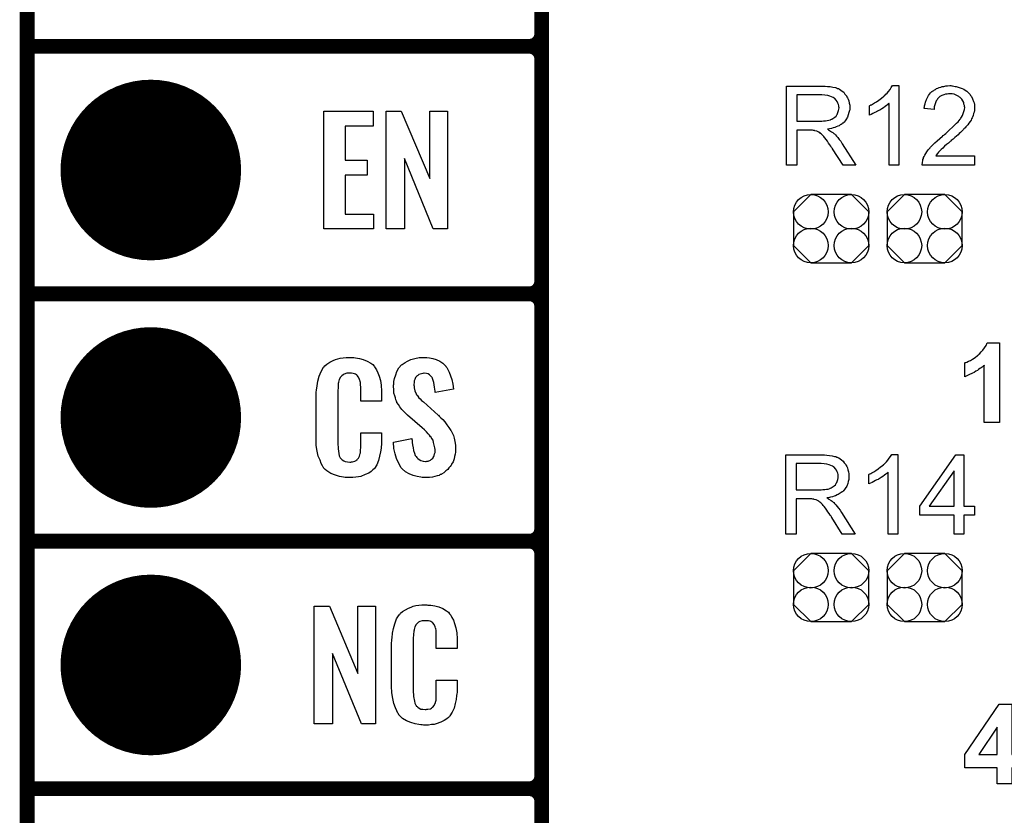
# Model space of a CAD drawing. Extents: x -1.9 to 24.2, y -3.9 to 53.4.
# Tile 6 of 21: x -1.3 to 8.8, y 8.6 to 16.8. Entities that reach past the tile are written whole.
import ezdxf

# ---------------------------------------------------------------- set-up
doc = ezdxf.new("R2010")
doc.units = 0
doc.layers.get('0').update_dxf_attribs({"linetype": 'CONTINUOUS'})
for name, color, linetype in [('gko', 6, 'CONTINUOUS'), ('gto', 2, 'CONTINUOUS'), ('gts', 1, 'CONTINUOUS')]:
    doc.layers.add(name, color=color, linetype=linetype)

# ---------------------------------------------------------------- blocks, each defined once
blk = doc.blocks.new('D29')
at = {"const_width": 0.0762}
blk.add_lwpolyline([(-0.0381, 0, 1), (0.0381, 0, 1)], format="xyb", close=True, dxfattribs=at)
blk = doc.blocks.new('D76')
blk.add_lwpolyline([(-0.38608, 0.17272), (-0.38608, -0.17272), (-0.20828, -0.35052), (0.20828, -0.35052), (0.38608, -0.17272), (0.38608, 0.17272), (0.20828, 0.35052), (-0.20828, 0.35052)], close=True)
for centre in [(-0.20828, 0.17272), (0.20828, 0.17272), (-0.20828, -0.17272), (0.20828, -0.17272)]:
    blk.add_circle(centre, 0.1778)
blk = doc.blocks.new('D54')
at = {"const_width": 0.9271}
blk.add_lwpolyline([(-0.46355, 0, 1), (0.46355, 0, 1)], format="xyb", close=True, dxfattribs=at)

msp = doc.modelspace()

# ---------------------------------------------------------------- linework, layer by layer
at = {"layer": 'gko', "color": 6, "const_width": 0.1524}
msp.add_lwpolyline([(-1.270003, -3.810008), (-1.270003, 51.054102)], dxfattribs=at)
at = {"layer": 'gto', "color": 2, "const_width": 0.1524}
for points in [[(4.013208, -0.558801), (4.013208, 18.338837)], [(-1.270003, 16.510033), (3.886208, 16.510033)], [(-1.270003, 16.510033), (3.886208, 16.510033)], [(3.886208, 16.510033), (3.886208, 16.510033)], [(3.886208, 16.510033), (3.886208, 16.510033)], [(4.013208, 16.383033), (4.013208, 16.383033)], [(4.013208, 16.383033), (4.013208, 16.383033)], [(4.013208, 16.383033), (4.013208, 16.383033)], [(4.013208, 16.383033), (4.013208, 16.383033)], [(4.013208, 14.097028), (4.013208, 16.383033)], [(-1.270003, 13.970028), (3.886208, 13.970028)], [(-1.270003, 13.970028), (3.886208, 13.970028)], [(3.886208, 13.970028), (3.886208, 13.970028)], [(3.886208, 13.970028), (3.886208, 13.970028)], [(4.013208, 13.843028), (4.013208, 13.843028)], [(4.013208, 13.843028), (4.013208, 13.843028)], [(4.013208, 13.843028), (4.013208, 13.843028)], [(4.013208, 13.843028), (4.013208, 13.843028)], [(4.013208, 11.557023), (4.013208, 13.843028)], [(-1.270003, 11.430023), (3.886208, 11.430023)], [(-1.270003, 11.430023), (3.886208, 11.430023)], [(3.886208, 11.430023), (3.886208, 11.430023)], [(3.886208, 11.430023), (3.886208, 11.430023)], [(4.013208, 11.303023), (4.013208, 11.303023)], [(4.013208, 11.303023), (4.013208, 11.303023)], [(4.013208, 11.303023), (4.013208, 11.303023)], [(4.013208, 11.303023), (4.013208, 11.303023)], [(4.013208, 9.017018), (4.013208, 11.303023)], [(-1.270003, 8.890018), (3.886208, 8.890018)], [(-1.270003, 8.890018), (3.886208, 8.890018)], [(3.886208, 8.890018), (3.886208, 8.890018)], [(3.886208, 8.890018), (3.886208, 8.890018)], [(4.013208, 8.763018), (4.013208, 8.763018)], [(4.013208, 8.763018), (4.013208, 8.763018)], [(4.013208, 8.763018), (4.013208, 8.763018)], [(4.013208, 8.763018), (4.013208, 8.763018)], [(4.013208, 6.477013), (4.013208, 8.763018)]]:
    msp.add_lwpolyline(points, dxfattribs=at)
for points in [[(3.886208, 16.510033, 0.414214), (4.013208, 16.637033)], [(4.013208, 16.383033, 0.414214), (3.886208, 16.510033)], [(4.013208, 16.383033, 0.414214), (3.886208, 16.510033)], [(3.886208, 13.970028, 0.414214), (4.013208, 14.097028)], [(4.013208, 13.843028, 0.414214), (3.886208, 13.970028)], [(4.013208, 13.843028, 0.414214), (3.886208, 13.970028)], [(3.886208, 11.430023, 0.414214), (4.013208, 11.557023)], [(4.013208, 11.303023, 0.414214), (3.886208, 11.430023)], [(4.013208, 11.303023, 0.414214), (3.886208, 11.430023)], [(3.886208, 8.890018, 0.414214), (4.013208, 9.017018)], [(4.013208, 8.763018, 0.414214), (3.886208, 8.890018)], [(4.013208, 8.763018, 0.414214), (3.886208, 8.890018)]]:
    msp.add_lwpolyline(points, format="xyb", dxfattribs=at)
at = {"layer": 'gto', "color": 2}
for points in [[(6.913894, 16.101092), (6.924054, 16.101092), (6.946914, 16.098552), (6.974854, 16.096012), (7.002794, 16.090932), (7.028194, 16.085852), (7.040894, 16.083312), (7.051054, 16.078232), (7.053594, 16.078232), (7.053594, 16.078232), (7.061214, 16.075692), (7.071374, 16.070612), (7.084074, 16.060452), (7.099314, 16.050292), (7.114554, 16.037592), (7.127254, 16.019812), (7.142494, 16.002032), (7.142494, 15.999492), (7.142494, 15.999492), (7.147574, 15.991872), (7.152654, 15.981712), (7.160274, 15.966472), (7.165354, 15.948692), (7.170434, 15.925832), (7.175514, 15.905512), (7.175514, 15.880112), (7.175514, 15.877572), (7.175514, 15.875032), (7.175514, 15.872492), (7.175514, 15.864872), (7.175514, 15.857252), (7.172974, 15.849632), (7.167894, 15.829312), (7.160274, 15.806452), (7.152654, 15.781052), (7.137414, 15.755652), (7.129794, 15.745491), (7.119634, 15.732791), (7.117094, 15.732791), (7.117094, 15.730251), (7.114554, 15.727711), (7.109474, 15.722631), (7.101854, 15.720091), (7.096774, 15.715011), (7.086614, 15.707391), (7.076454, 15.702311), (7.066294, 15.694691), (7.053594, 15.689611), (7.038354, 15.681991), (7.023114, 15.676911), (7.005334, 15.671831), (6.987554, 15.666751), (6.967234, 15.661671), (6.946914, 15.659131), (6.949454, 15.659131), (6.954534, 15.656591), (6.959614, 15.651511), (6.969774, 15.646431), (6.990094, 15.633731), (7.002794, 15.626111), (7.010414, 15.618491), (7.012954, 15.615951), (7.020574, 15.610871), (7.028194, 15.600711), (7.040894, 15.588011), (7.053594, 15.572771), (7.068834, 15.554991), (7.084074, 15.534671), (7.099314, 15.509271), (7.239014, 15.288291), (7.106934, 15.288291), (7.000254, 15.458471), (7.000254, 15.458471), (6.997714, 15.461011), (6.995174, 15.466091), (6.990094, 15.471171), (6.982474, 15.483871), (6.972314, 15.499111), (6.959614, 15.516891), (6.946914, 15.534671), (6.934214, 15.552451), (6.921514, 15.570231), (6.921514, 15.570231), (6.916434, 15.575311), (6.911354, 15.582931), (6.903734, 15.590551), (6.885954, 15.608331), (6.875794, 15.615951), (6.868174, 15.623571), (6.865634, 15.626111), (6.863094, 15.626111), (6.858014, 15.628651), (6.852934, 15.631191), (6.845314, 15.636271), (6.837694, 15.638811), (6.817374, 15.643891), (6.817374, 15.643891), (6.814834, 15.646431), (6.809754, 15.646431), (6.804674, 15.646431), (6.794514, 15.648971), (6.786894, 15.648971), (6.774194, 15.648971), (6.634493, 15.648971), (6.634493, 15.288291), (6.527813, 15.288291), (6.527813, 16.101092), (6.903734, 16.101092), (6.913894, 16.101092)], [(7.678435, 15.288291), (7.579375, 15.288291), (7.579375, 15.923292), (7.576835, 15.923292), (7.571755, 15.918212), (7.564135, 15.910592), (7.553975, 15.902972), (7.541275, 15.892812), (7.523495, 15.880112), (7.505715, 15.867412), (7.485395, 15.854712), (7.482855, 15.854712), (7.482855, 15.854712), (7.475235, 15.849632), (7.462535, 15.844552), (7.449835, 15.836932), (7.432055, 15.829312), (7.414275, 15.819152), (7.396495, 15.811532), (7.378715, 15.803912), (7.378715, 15.900432), (7.381255, 15.900432), (7.383795, 15.902972), (7.388875, 15.905512), (7.393955, 15.908052), (7.401575, 15.910592), (7.409195, 15.915672), (7.429515, 15.928372), (7.452375, 15.941072), (7.475235, 15.956312), (7.500635, 15.976632), (7.526035, 15.996952), (7.526035, 15.996952), (7.528575, 15.996952), (7.531115, 16.002032), (7.536195, 16.004572), (7.546355, 16.017272), (7.561595, 16.029972), (7.574295, 16.047752), (7.589535, 16.065532), (7.602235, 16.085852), (7.614935, 16.106172), (7.678435, 16.106172), (7.678435, 15.288291)], [(8.224536, 16.103632), (8.232156, 16.103632), (8.244856, 16.101092), (8.257557, 16.098552), (8.270257, 16.096012), (8.300737, 16.088392), (8.331217, 16.075692), (8.346457, 16.070612), (8.361697, 16.060452), (8.376937, 16.050292), (8.389637, 16.040132), (8.389637, 16.037592), (8.392177, 16.037592), (8.394717, 16.032512), (8.399797, 16.027432), (8.404877, 16.022352), (8.412497, 16.014732), (8.417577, 16.004572), (8.425197, 15.994412), (8.435357, 15.971552), (8.448057, 15.943612), (8.453137, 15.930912), (8.455677, 15.913132), (8.458217, 15.897892), (8.458217, 15.880112), (8.458217, 15.877572), (8.458217, 15.872492), (8.458217, 15.862332), (8.455677, 15.849632), (8.453137, 15.834392), (8.448057, 15.819152), (8.442977, 15.801372), (8.437897, 15.783592), (8.435357, 15.781052), (8.432817, 15.775972), (8.427737, 15.765812), (8.422657, 15.753112), (8.412497, 15.737871), (8.399797, 15.720091), (8.387097, 15.704851), (8.369317, 15.684531), (8.366777, 15.681991), (8.361697, 15.674371), (8.356617, 15.669291), (8.348997, 15.661671), (8.343917, 15.656591), (8.333757, 15.646431), (8.323597, 15.636271), (8.313437, 15.626111), (8.300737, 15.613411), (8.288037, 15.600711), (8.272797, 15.588011), (8.255017, 15.572771), (8.237236, 15.557531), (8.216916, 15.542291), (8.216916, 15.539751), (8.214376, 15.537211), (8.209296, 15.534671), (8.204216, 15.529591), (8.196596, 15.521971), (8.188976, 15.516891), (8.168656, 15.501651), (8.148336, 15.483871), (8.130556, 15.466091), (8.115316, 15.450851), (8.107696, 15.443231), (8.102616, 15.438151), (8.100076, 15.438151), (8.097536, 15.433071), (8.092456, 15.427991), (8.087376, 15.422911), (8.079756, 15.412751), (8.072136, 15.405131), (8.059436, 15.384811), (8.458217, 15.384811), (8.458217, 15.288291), (7.919736, 15.288291), (7.919736, 15.290831), (7.919736, 15.295911), (7.919736, 15.303531), (7.922276, 15.311151), (7.922276, 15.321311), (7.924816, 15.334011), (7.927356, 15.346711), (7.932436, 15.359411), (7.932436, 15.359411), (7.932436, 15.361951), (7.934976, 15.367031), (7.940056, 15.379731), (7.947676, 15.392431), (7.957836, 15.410211), (7.967996, 15.427991), (7.980696, 15.445771), (7.998476, 15.466091), (7.998476, 15.468631), (8.001016, 15.468631), (8.006096, 15.476251), (8.016256, 15.486411), (8.031496, 15.501651), (8.049276, 15.519431), (8.072136, 15.539751), (8.100076, 15.565151), (8.128016, 15.588011), (8.130556, 15.590551), (8.133096, 15.593091), (8.140716, 15.598171), (8.148336, 15.605791), (8.161036, 15.615951), (8.173736, 15.626111), (8.186436, 15.638811), (8.201676, 15.651511), (8.229616, 15.679451), (8.260097, 15.707391), (8.272797, 15.720091), (8.288037, 15.735331), (8.298197, 15.748031), (8.308357, 15.760732), (8.308357, 15.763272), (8.310897, 15.763272), (8.313437, 15.765812), (8.315977, 15.770892), (8.323597, 15.783592), (8.333757, 15.798832), (8.341377, 15.819152), (8.348997, 15.839472), (8.354077, 15.859792), (8.356617, 15.882652), (8.356617, 15.882652), (8.356617, 15.885192), (8.354077, 15.890272), (8.354077, 15.902972), (8.348997, 15.915672), (8.346457, 15.933452), (8.336297, 15.948692), (8.326137, 15.966472), (8.313437, 15.981712), (8.310897, 15.984252), (8.303277, 15.989332), (8.295657, 15.994412), (8.282957, 16.002032), (8.267717, 16.009652), (8.247396, 16.017272), (8.227076, 16.022352), (8.201676, 16.022352), (8.194056, 16.022352), (8.188976, 16.022352), (8.176276, 16.019812), (8.158496, 16.017272), (8.140716, 16.012192), (8.120396, 16.004572), (8.102616, 15.994412), (8.084836, 15.979172), (8.082296, 15.976632), (8.077216, 15.971552), (8.072136, 15.961392), (8.064516, 15.948692), (8.056896, 15.930912), (8.049276, 15.910592), (8.044196, 15.887732), (8.041656, 15.859792), (7.940056, 15.869952), (7.940056, 15.872492), (7.940056, 15.875032), (7.940056, 15.880112), (7.942596, 15.890272), (7.945136, 15.897892), (7.947676, 15.908052), (7.950216, 15.920752), (7.952756, 15.935992), (7.962916, 15.963932), (7.978156, 15.991872), (7.985776, 16.004572), (7.995936, 16.019812), (8.006096, 16.032512), (8.018796, 16.045212), (8.018796, 16.045212), (8.021336, 16.045212), (8.026416, 16.050292), (8.031496, 16.052832), (8.039116, 16.057912), (8.046736, 16.062992), (8.056896, 16.068072), (8.067056, 16.075692), (8.079756, 16.080772), (8.094996, 16.085852), (8.110236, 16.090932), (8.125476, 16.096012), (8.143256, 16.098552), (8.163576, 16.103632), (8.181356, 16.103632), (8.204216, 16.106172), (8.214376, 16.106172), (8.224536, 16.103632)], [(6.891034, 16.012192), (6.634493, 16.012192), (6.634493, 15.742951), (6.875794, 15.742951), (6.891034, 15.742951), (6.906274, 15.745491), (6.926594, 15.745491), (6.944374, 15.748031), (6.962154, 15.750572), (6.979934, 15.755652), (6.982474, 15.758192), (6.987554, 15.760732), (6.992634, 15.763272), (7.002794, 15.768352), (7.012954, 15.775972), (7.023114, 15.783592), (7.035814, 15.793752), (7.043434, 15.806452), (7.043434, 15.806452), (7.045974, 15.811532), (7.051054, 15.819152), (7.053594, 15.829312), (7.058674, 15.839472), (7.061214, 15.849632), (7.063754, 15.864872), (7.066294, 15.877572), (7.066294, 15.880112), (7.066294, 15.880112), (7.063754, 15.887732), (7.063754, 15.897892), (7.061214, 15.913132), (7.053594, 15.925832), (7.048514, 15.943612), (7.038354, 15.958852), (7.023114, 15.974092), (7.020574, 15.974092), (7.015494, 15.979172), (7.005334, 15.984252), (6.990094, 15.991872), (6.972314, 15.999492), (6.949454, 16.004572), (6.921514, 16.009652), (6.891034, 16.012192)], [(2.283465, 15.689611), (1.996444, 15.689611), (1.996444, 15.341631), (2.222504, 15.341631), (2.222504, 15.18669), (1.996444, 15.18669), (1.996444, 14.78537), (2.286005, 14.78537), (2.286005, 14.635509), (1.775464, 14.635509), (1.775464, 15.844552), (2.283465, 15.844552), (2.283465, 15.689611)], [(3.045466, 14.635509), (2.898146, 14.635509), (2.603505, 15.356871), (2.603505, 14.635509), (2.415545, 14.635509), (2.415545, 15.844552), (2.570485, 15.844552), (2.865126, 15.15367), (2.865126, 15.844552), (3.045466, 15.844552), (3.045466, 14.635509)], [(8.712217, 12.649225), (8.557277, 12.649225), (8.557277, 13.235966), (8.557277, 13.235966), (8.554737, 13.233426), (8.549657, 13.230886), (8.542037, 13.223266), (8.534417, 13.218186), (8.524257, 13.210566), (8.511557, 13.202946), (8.498857, 13.192786), (8.486157, 13.182626), (8.470917, 13.175006), (8.453137, 13.162306), (8.435357, 13.154686), (8.399797, 13.136906), (8.356617, 13.119126), (8.356617, 13.261367), (8.356617, 13.261367), (8.359157, 13.261367), (8.361697, 13.263907), (8.366777, 13.263907), (8.379477, 13.268987), (8.394717, 13.276607), (8.415037, 13.286767), (8.437897, 13.299467), (8.463297, 13.314707), (8.488697, 13.335027), (8.488697, 13.335027), (8.491237, 13.337567), (8.496317, 13.340107), (8.498857, 13.345187), (8.511557, 13.357887), (8.526797, 13.373127), (8.542037, 13.390907), (8.559817, 13.413767), (8.575057, 13.439167), (8.587757, 13.467107), (8.712217, 13.467107), (8.712217, 12.649225)], [(2.070104, 13.314707), (2.085344, 13.314707), (2.100584, 13.312167), (2.141224, 13.307087), (2.179324, 13.296927), (2.222504, 13.279147), (2.260605, 13.256287), (2.278385, 13.243586), (2.293625, 13.225806), (2.296165, 13.220726), (2.303785, 13.210566), (2.316485, 13.187706), (2.331725, 13.159766), (2.344425, 13.124206), (2.357125, 13.081026), (2.364745, 13.030226), (2.367285, 12.969266), (2.367285, 12.867666), (2.156464, 12.867666), (2.156464, 12.971806), (2.156464, 12.974346), (2.156464, 12.981966), (2.156464, 12.994666), (2.156464, 13.007366), (2.153924, 13.040386), (2.151384, 13.058166), (2.148844, 13.070866), (2.148844, 13.073406), (2.146304, 13.078486), (2.143764, 13.091186), (2.133604, 13.114046), (2.118364, 13.131826), (2.115824, 13.136906), (2.110744, 13.139446), (2.100584, 13.144526), (2.090424, 13.149606), (2.077724, 13.152146), (2.059944, 13.154686), (2.032004, 13.154686), (2.021844, 13.154686), (2.011684, 13.154686), (1.986284, 13.144526), (1.973584, 13.139446), (1.960884, 13.129286), (1.958344, 13.124206), (1.948184, 13.114046), (1.935484, 13.091186), (1.927864, 13.063246), (1.927864, 13.060706), (1.927864, 13.058166), (1.925324, 13.048006), (1.925324, 13.035306), (1.922784, 13.022606), (1.922784, 13.002286), (1.920244, 12.981966), (1.920244, 12.959106), (1.920244, 12.433325), (1.920244, 12.430785), (1.920244, 12.418085), (1.922784, 12.400305), (1.922784, 12.377445), (1.930404, 12.329185), (1.935484, 12.306325), (1.945644, 12.286005), (1.948184, 12.283465), (1.950724, 12.278385), (1.958344, 12.273305), (1.965964, 12.265685), (1.981204, 12.255525), (1.996444, 12.247904), (2.019304, 12.245364), (2.042164, 12.242824), (2.052324, 12.242824), (2.059944, 12.245364), (2.070104, 12.245364), (2.095504, 12.250445), (2.108204, 12.258065), (2.115824, 12.265685), (2.118364, 12.265685), (2.120904, 12.270765), (2.131064, 12.280925), (2.143764, 12.303785), (2.148844, 12.329185), (2.148844, 12.331725), (2.151384, 12.336805), (2.151384, 12.344425), (2.153924, 12.357125), (2.153924, 12.369825), (2.156464, 12.390145), (2.156464, 12.410465), (2.156464, 12.433325), (2.156464, 12.542545), (2.367285, 12.542545), (2.367285, 12.446025), (2.367285, 12.443485), (2.367285, 12.438405), (2.367285, 12.430785), (2.367285, 12.418085), (2.364745, 12.402845), (2.364745, 12.385065), (2.359665, 12.346965), (2.349505, 12.303785), (2.336805, 12.258065), (2.319025, 12.214884), (2.296165, 12.176784), (2.293625, 12.171704), (2.280925, 12.161544), (2.263145, 12.146304), (2.237744, 12.128524), (2.202184, 12.113284), (2.156464, 12.095504), (2.133604, 12.090424), (2.105664, 12.087884), (2.075184, 12.082804), (2.021844, 12.082804), (2.011684, 12.085344), (1.993904, 12.085344), (1.978664, 12.087884), (1.938024, 12.095504), (1.894844, 12.108204), (1.849124, 12.125984), (1.808484, 12.151384), (1.790704, 12.166624), (1.772924, 12.184404), (1.772924, 12.186944), (1.770384, 12.189484), (1.767844, 12.197104), (1.762764, 12.204724), (1.750064, 12.227584), (1.737363, 12.260605), (1.719583, 12.303785), (1.706883, 12.354585), (1.699263, 12.413005), (1.696723, 12.481585), (1.696723, 12.910846), (1.696723, 12.913386), (1.696723, 12.921006), (1.696723, 12.931166), (1.699263, 12.943866), (1.699263, 12.961646), (1.701803, 12.979426), (1.706883, 13.025146), (1.714503, 13.073406), (1.729743, 13.124206), (1.747523, 13.172466), (1.772924, 13.215646), (1.772924, 13.215646), (1.778004, 13.218186), (1.788164, 13.230886), (1.808484, 13.248666), (1.836424, 13.266447), (1.871984, 13.284227), (1.894844, 13.294387), (1.920244, 13.302007), (1.945644, 13.309627), (1.976124, 13.312167), (2.006604, 13.317247), (2.057404, 13.317247), (2.070104, 13.314707)], [(2.834646, 13.314707), (2.860046, 13.312167), (2.895606, 13.307087), (2.931166, 13.296927), (2.966726, 13.279147), (2.999746, 13.258827), (3.027686, 13.228346), (3.030226, 13.223266), (3.040386, 13.213106), (3.050546, 13.192786), (3.063246, 13.164846), (3.078486, 13.129286), (3.091186, 13.091186), (3.101346, 13.042926), (3.108966, 12.989586), (2.918466, 12.956566), (2.918466, 12.961646), (2.918466, 12.971806), (2.915926, 12.989586), (2.913386, 13.009906), (2.905766, 13.058166), (2.898146, 13.081026), (2.893066, 13.101346), (2.893066, 13.103886), (2.887986, 13.108966), (2.882906, 13.119126), (2.872746, 13.126746), (2.862586, 13.136906), (2.847346, 13.147066), (2.829566, 13.152146), (2.806706, 13.154686), (2.801626, 13.154686), (2.791466, 13.152146), (2.778766, 13.149606), (2.753366, 13.141986), (2.740665, 13.131826), (2.727965, 13.124206), (2.727965, 13.121666), (2.722885, 13.119126), (2.717805, 13.111506), (2.712725, 13.101346), (2.710185, 13.091186), (2.705105, 13.075946), (2.702565, 13.060706), (2.700025, 13.040386), (2.700025, 13.037846), (2.700025, 13.030226), (2.702565, 13.020066), (2.702565, 13.004826), (2.710185, 12.974346), (2.722885, 12.941326), (2.725425, 12.938786), (2.727965, 12.933706), (2.733045, 12.928626), (2.743205, 12.918466), (2.750826, 12.903226), (2.766066, 12.893066), (2.778766, 12.875286), (2.799086, 12.860046), (2.948946, 12.725425), (2.954026, 12.722885), (2.961646, 12.712725), (2.976886, 12.697485), (2.997206, 12.679705), (3.020066, 12.654305), (3.040386, 12.626365), (3.060706, 12.598425), (3.081026, 12.567945), (3.083566, 12.562865), (3.086106, 12.555245), (3.096266, 12.534925), (3.106426, 12.514605), (3.114046, 12.486665), (3.121666, 12.453645), (3.126746, 12.415545), (3.129286, 12.374905), (3.129286, 12.369825), (3.129286, 12.362205), (3.126746, 12.344425), (3.124206, 12.324105), (3.119126, 12.301245), (3.114046, 12.275845), (3.103886, 12.245364), (3.088646, 12.219964), (3.086106, 12.217424), (3.083566, 12.209804), (3.073406, 12.197104), (3.060706, 12.181864), (3.048006, 12.166624), (3.027686, 12.151384), (3.007366, 12.133604), (2.984506, 12.118364), (2.981966, 12.115824), (2.971806, 12.113284), (2.959106, 12.105664), (2.938786, 12.100584), (2.915926, 12.092964), (2.890526, 12.087884), (2.860046, 12.085344), (2.827026, 12.082804), (2.809246, 12.082804), (2.801626, 12.085344), (2.786386, 12.085344), (2.771146, 12.087884), (2.735585, 12.092964), (2.694945, 12.103124), (2.651765, 12.120904), (2.616205, 12.141224), (2.580645, 12.171704), (2.578105, 12.176784), (2.567945, 12.186944), (2.555245, 12.209804), (2.540005, 12.240284), (2.522225, 12.278385), (2.509525, 12.326645), (2.496825, 12.382525), (2.491745, 12.446025), (2.679705, 12.484125), (2.679705, 12.481585), (2.679705, 12.479045), (2.682245, 12.466345), (2.682245, 12.443485), (2.687325, 12.418085), (2.692405, 12.390145), (2.697485, 12.362205), (2.707645, 12.334265), (2.715265, 12.308865), (2.717805, 12.306325), (2.722885, 12.298705), (2.730505, 12.288545), (2.743205, 12.278385), (2.755906, 12.268225), (2.773686, 12.258065), (2.796546, 12.250445), (2.819406, 12.247904), (2.827026, 12.247904), (2.834646, 12.250445), (2.847346, 12.252985), (2.870206, 12.263145), (2.882906, 12.270765), (2.893066, 12.278385), (2.895606, 12.280925), (2.898146, 12.283465), (2.900686, 12.291085), (2.905766, 12.301245), (2.910846, 12.311405), (2.913386, 12.326645), (2.918466, 12.341885), (2.918466, 12.362205), (2.918466, 12.364745), (2.918466, 12.372365), (2.915926, 12.387605), (2.913386, 12.402845), (2.903226, 12.443485), (2.898146, 12.466345), (2.885446, 12.484125), (2.882906, 12.486665), (2.880366, 12.494285), (2.870206, 12.501905), (2.862586, 12.517145), (2.847346, 12.532385), (2.832106, 12.552705), (2.809246, 12.573025), (2.786386, 12.593345), (2.633985, 12.725425), (2.631445, 12.727965), (2.621285, 12.738125), (2.611125, 12.748285), (2.593345, 12.766066), (2.578105, 12.783846), (2.557785, 12.809246), (2.542545, 12.832106), (2.527305, 12.854966), (2.524765, 12.857506), (2.522225, 12.867666), (2.517145, 12.880366), (2.512065, 12.900686), (2.504445, 12.923546), (2.496825, 12.951486), (2.494285, 12.984506), (2.491745, 13.020066), (2.491745, 13.022606), (2.491745, 13.027686), (2.491745, 13.032766), (2.494285, 13.042926), (2.496825, 13.068326), (2.501905, 13.101346), (2.514605, 13.136906), (2.527305, 13.172466), (2.547625, 13.210566), (2.575565, 13.241046), (2.580645, 13.243586), (2.590805, 13.251207), (2.611125, 13.263907), (2.636525, 13.279147), (2.669545, 13.294387), (2.710185, 13.307087), (2.755906, 13.314707), (2.806706, 13.317247), (2.821946, 13.317247), (2.834646, 13.314707)], [(6.906274, 12.316485), (6.916434, 12.316485), (6.939294, 12.313945), (6.967234, 12.311405), (6.995174, 12.306325), (7.020574, 12.301245), (7.033274, 12.298705), (7.043434, 12.293625), (7.045974, 12.293625), (7.045974, 12.293625), (7.053594, 12.291085), (7.063754, 12.286005), (7.076454, 12.275845), (7.091694, 12.265685), (7.106934, 12.252985), (7.119634, 12.235204), (7.134874, 12.217424), (7.134874, 12.214884), (7.134874, 12.214884), (7.139954, 12.207264), (7.145034, 12.197104), (7.152654, 12.181864), (7.157734, 12.164084), (7.162814, 12.141224), (7.167894, 12.120904), (7.167894, 12.095504), (7.167894, 12.092964), (7.167894, 12.090424), (7.167894, 12.087884), (7.167894, 12.080264), (7.167894, 12.072644), (7.165354, 12.065024), (7.160274, 12.044704), (7.155194, 12.021844), (7.145034, 11.996444), (7.129794, 11.971044), (7.122174, 11.960884), (7.112014, 11.948184), (7.109474, 11.948184), (7.109474, 11.945644), (7.106934, 11.943104), (7.101854, 11.938024), (7.094234, 11.935484), (7.089154, 11.930404), (7.078994, 11.922784), (7.068834, 11.917704), (7.058674, 11.910084), (7.045974, 11.905004), (7.030734, 11.897384), (7.015494, 11.892304), (6.997714, 11.887224), (6.979934, 11.882144), (6.959614, 11.877064), (6.939294, 11.874524), (6.941834, 11.874524), (6.946914, 11.871984), (6.954534, 11.866904), (6.962154, 11.861824), (6.985014, 11.849124), (6.995174, 11.841504), (7.002794, 11.833884), (7.005334, 11.831344), (7.012954, 11.826264), (7.020574, 11.816104), (7.033274, 11.803404), (7.045974, 11.788164), (7.061214, 11.770384), (7.076454, 11.750064), (7.091694, 11.724663), (7.231394, 11.503683), (7.099314, 11.503683), (6.992634, 11.673863), (6.992634, 11.673863), (6.990094, 11.676403), (6.987554, 11.681483), (6.985014, 11.686563), (6.974854, 11.699263), (6.964694, 11.714503), (6.951994, 11.732283), (6.939294, 11.750064), (6.926594, 11.767844), (6.913894, 11.785624), (6.913894, 11.785624), (6.908814, 11.790704), (6.903734, 11.798324), (6.896114, 11.805944), (6.878334, 11.823724), (6.868174, 11.831344), (6.860554, 11.838964), (6.858014, 11.841504), (6.855474, 11.841504), (6.850394, 11.844044), (6.845314, 11.846584), (6.837694, 11.851664), (6.830074, 11.854204), (6.809754, 11.859284), (6.809754, 11.859284), (6.807214, 11.861824), (6.802134, 11.861824), (6.797054, 11.861824), (6.786894, 11.864364), (6.779274, 11.864364), (6.766574, 11.864364), (6.626873, 11.864364), (6.626873, 11.503683), (6.520193, 11.503683), (6.520193, 12.316485), (6.896114, 12.316485), (6.906274, 12.316485)], [(7.670815, 11.503683), (7.571755, 11.503683), (7.571755, 12.138684), (7.571755, 12.138684), (7.564135, 12.133604), (7.556515, 12.125984), (7.546355, 12.118364), (7.533655, 12.108204), (7.515875, 12.095504), (7.498095, 12.082804), (7.477775, 12.070104), (7.475235, 12.070104), (7.475235, 12.070104), (7.467615, 12.065024), (7.454915, 12.059944), (7.442215, 12.052324), (7.424435, 12.044704), (7.406655, 12.034544), (7.388875, 12.026924), (7.371095, 12.019304), (7.371095, 12.115824), (7.373635, 12.115824), (7.376175, 12.118364), (7.381255, 12.120904), (7.386335, 12.123444), (7.393955, 12.125984), (7.401575, 12.131064), (7.421895, 12.143764), (7.444755, 12.156464), (7.467615, 12.171704), (7.493015, 12.192024), (7.518415, 12.212344), (7.518415, 12.212344), (7.520955, 12.214884), (7.523495, 12.217424), (7.528575, 12.219964), (7.538735, 12.232664), (7.553975, 12.245364), (7.566675, 12.263145), (7.581915, 12.280925), (7.594615, 12.301245), (7.607315, 12.321565), (7.670815, 12.321565), (7.670815, 11.503683)], [(8.346457, 11.790704), (8.455677, 11.790704), (8.455677, 11.699263), (8.346457, 11.699263), (8.346457, 11.503683), (8.247396, 11.503683), (8.247396, 11.699263), (7.894336, 11.699263), (7.894336, 11.790704), (8.265177, 12.316485), (8.346457, 12.316485), (8.346457, 11.790704)], [(6.883414, 12.227584), (6.626873, 12.227584), (6.626873, 11.958344), (6.868174, 11.958344), (6.883414, 11.958344), (6.898654, 11.960884), (6.918974, 11.960884), (6.936754, 11.963424), (6.954534, 11.965964), (6.972314, 11.971044), (6.974854, 11.973584), (6.979934, 11.976124), (6.985014, 11.978664), (6.995174, 11.983744), (7.005334, 11.991364), (7.015494, 11.998984), (7.028194, 12.009144), (7.035814, 12.021844), (7.035814, 12.021844), (7.038354, 12.026924), (7.043434, 12.034544), (7.045974, 12.044704), (7.051054, 12.054864), (7.053594, 12.065024), (7.056134, 12.080264), (7.058674, 12.092964), (7.058674, 12.095504), (7.058674, 12.095504), (7.056134, 12.103124), (7.056134, 12.113284), (7.053594, 12.128524), (7.045974, 12.141224), (7.040894, 12.159004), (7.030734, 12.174244), (7.015494, 12.189484), (7.012954, 12.189484), (7.007874, 12.194564), (6.997714, 12.199644), (6.982474, 12.207264), (6.964694, 12.214884), (6.941834, 12.219964), (6.913894, 12.225044), (6.883414, 12.227584)], [(8.247396, 12.153924), (7.990856, 11.790704), (8.247396, 11.790704), (8.247396, 12.153924)], [(2.306325, 9.555499), (2.161544, 9.555499), (1.864364, 10.276861), (1.864364, 9.555499), (1.676403, 9.555499), (1.676403, 10.764542), (1.833884, 10.764542), (2.125984, 10.07366), (2.125984, 10.764542), (2.306325, 10.764542), (2.306325, 9.555499)], [(2.844806, 10.774702), (2.860046, 10.774702), (2.875286, 10.772162), (2.915926, 10.767082), (2.956566, 10.756922), (2.997206, 10.739141), (3.035306, 10.716281), (3.055626, 10.703581), (3.068326, 10.685801), (3.070866, 10.680721), (3.081026, 10.670561), (3.091186, 10.647701), (3.106426, 10.619761), (3.119126, 10.584201), (3.131826, 10.541021), (3.141986, 10.490221), (3.144526, 10.429261), (3.144526, 10.327661), (2.931166, 10.327661), (2.931166, 10.431801), (2.931166, 10.434341), (2.931166, 10.441961), (2.931166, 10.454661), (2.931166, 10.467361), (2.931166, 10.500381), (2.928626, 10.518161), (2.926086, 10.530861), (2.926086, 10.533401), (2.923546, 10.538481), (2.918466, 10.551181), (2.908306, 10.574041), (2.895606, 10.591821), (2.890526, 10.596901), (2.885446, 10.599441), (2.875286, 10.604521), (2.867666, 10.609601), (2.852426, 10.612141), (2.834646, 10.614681), (2.806706, 10.614681), (2.799086, 10.614681), (2.786386, 10.614681), (2.760986, 10.604521), (2.748285, 10.599441), (2.738125, 10.589281), (2.733045, 10.584201), (2.722885, 10.574041), (2.710185, 10.551181), (2.702565, 10.523241), (2.702565, 10.520701), (2.702565, 10.518161), (2.700025, 10.508001), (2.700025, 10.495301), (2.697485, 10.482601), (2.697485, 10.462281), (2.694945, 10.441961), (2.694945, 10.419101), (2.694945, 9.89332), (2.694945, 9.89078), (2.694945, 9.87808), (2.697485, 9.8603), (2.697485, 9.83744), (2.707645, 9.78918), (2.710185, 9.76632), (2.720345, 9.745999), (2.722885, 9.743459), (2.725425, 9.738379), (2.733045, 9.733299), (2.743205, 9.725679), (2.755906, 9.715519), (2.773686, 9.707899), (2.794006, 9.705359), (2.816866, 9.702819), (2.827026, 9.702819), (2.834646, 9.705359), (2.844806, 9.705359), (2.870206, 9.710439), (2.882906, 9.718059), (2.893066, 9.725679), (2.895606, 9.725679), (2.898146, 9.730759), (2.905766, 9.740919), (2.918466, 9.76378), (2.926086, 9.78918), (2.926086, 9.79172), (2.928626, 9.7968), (2.928626, 9.80442), (2.931166, 9.81712), (2.931166, 9.83236), (2.931166, 9.85014), (2.931166, 9.87046), (2.931166, 9.89332), (2.931166, 10.00254), (3.144526, 10.00254), (3.144526, 9.90602), (3.144526, 9.90348), (3.144526, 9.8984), (3.144526, 9.89078), (3.144526, 9.87808), (3.141986, 9.86284), (3.139446, 9.84506), (3.134366, 9.80696), (3.124206, 9.76378), (3.114046, 9.718059), (3.093726, 9.674879), (3.070866, 9.636779), (3.068326, 9.631699), (3.055626, 9.621539), (3.037846, 9.606299), (3.012446, 9.588519), (2.976886, 9.573279), (2.931166, 9.555499), (2.908306, 9.550419), (2.880366, 9.547879), (2.849886, 9.542799), (2.799086, 9.542799), (2.786386, 9.545339), (2.771146, 9.545339), (2.753366, 9.547879), (2.712725, 9.555499), (2.669545, 9.568199), (2.623825, 9.585979), (2.585725, 9.611379), (2.565405, 9.626619), (2.550165, 9.644399), (2.550165, 9.646939), (2.547625, 9.649479), (2.542545, 9.657099), (2.537465, 9.664719), (2.524765, 9.687579), (2.512065, 9.720599), (2.494285, 9.76378), (2.484125, 9.81458), (2.473965, 9.873), (2.471425, 9.94158), (2.471425, 10.370841), (2.471425, 10.373381), (2.471425, 10.381001), (2.471425, 10.391161), (2.473965, 10.403861), (2.473965, 10.421641), (2.476505, 10.439421), (2.481585, 10.485141), (2.491745, 10.533401), (2.504445, 10.581661), (2.522225, 10.632461), (2.550165, 10.675641), (2.550165, 10.675641), (2.555245, 10.678181), (2.562865, 10.690881), (2.585725, 10.708661), (2.613665, 10.726441), (2.646685, 10.744221), (2.672085, 10.754382), (2.694945, 10.762002), (2.720345, 10.769622), (2.750826, 10.772162), (2.781306, 10.777242), (2.834646, 10.777242), (2.844806, 10.774702)], [(8.839218, 9.240538), (8.940818, 9.240538), (8.940818, 9.103378), (8.839218, 9.103378), (8.839218, 8.940818), (8.689357, 8.940818), (8.689357, 9.103378), (8.356617, 9.103378), (8.356617, 9.240538), (8.709677, 9.75616), (8.839218, 9.75616), (8.839218, 9.240538)], [(8.689357, 9.519939), (8.501397, 9.240538), (8.689357, 9.240538), (8.689357, 9.519939)]]:
    msp.add_lwpolyline(points, dxfattribs=at)

# ---------------------------------------------------------------- block references
at = {"layer": 'gto'}
for p in [(4.013208, 16.637033), (-1.270003, 16.510033), (-1.270003, 16.510033), (3.886208, 16.510033), (3.886208, 16.510033), (3.886208, 16.510033), (3.886208, 16.510033), (3.886208, 16.510033), (3.886208, 16.510033), (3.886208, 16.510033), (4.013208, 16.383033), (4.013208, 16.383033), (4.013208, 16.383033), (4.013208, 16.383033), (4.013208, 16.383033), (4.013208, 16.383033), (4.013208, 16.383033), (4.013208, 14.097028), (4.013208, 14.097028), (-1.270003, 13.970028), (-1.270003, 13.970028), (3.886208, 13.970028), (3.886208, 13.970028), (3.886208, 13.970028), (3.886208, 13.970028), (3.886208, 13.970028), (3.886208, 13.970028), (3.886208, 13.970028), (4.013208, 13.843028), (4.013208, 13.843028), (4.013208, 13.843028), (4.013208, 13.843028), (4.013208, 13.843028), (4.013208, 13.843028), (4.013208, 13.843028), (4.013208, 11.557023), (4.013208, 11.557023), (-1.270003, 11.430023), (-1.270003, 11.430023), (3.886208, 11.430023), (3.886208, 11.430023), (3.886208, 11.430023), (3.886208, 11.430023), (3.886208, 11.430023), (3.886208, 11.430023), (3.886208, 11.430023), (4.013208, 11.303023), (4.013208, 11.303023), (4.013208, 11.303023), (4.013208, 11.303023), (4.013208, 11.303023), (4.013208, 11.303023), (4.013208, 11.303023), (4.013208, 9.017018), (4.013208, 9.017018), (-1.270003, 8.890018), (-1.270003, 8.890018), (3.886208, 8.890018), (3.886208, 8.890018), (3.886208, 8.890018), (3.886208, 8.890018), (3.886208, 8.890018), (3.886208, 8.890018), (3.886208, 8.890018), (4.013208, 8.763018), (4.013208, 8.763018), (4.013208, 8.763018), (4.013208, 8.763018), (4.013208, 8.763018), (4.013208, 8.763018), (4.013208, 8.763018)]:
    msp.add_blockref('D29', p, dxfattribs=at)
at = {"layer": 'gts'}
for name, p in [('D54', (0, 15.24003)), ('D76', (6.985014, 14.638049)), ('D76', (7.945136, 14.638049)), ('D54', (0, 12.700025)), ('D76', (6.985014, 10.955042)), ('D76', (7.945136, 10.955042)), ('D54', (0, 10.16002))]:
    msp.add_blockref(name, p, dxfattribs=at)

doc.saveas('drawing.dxf')
